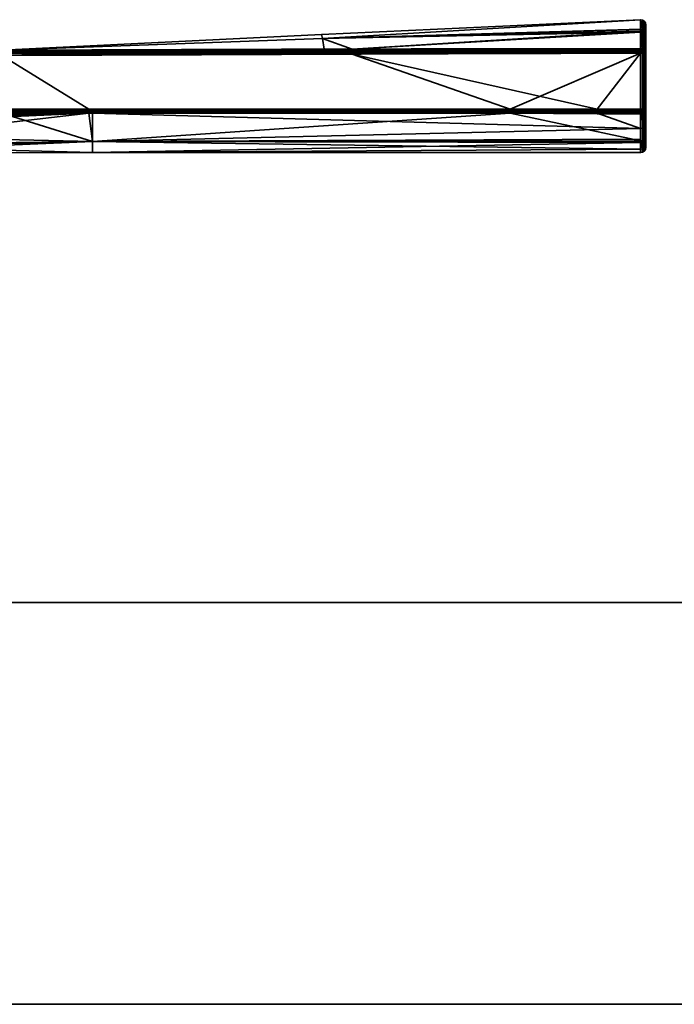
# Model space of a CAD drawing. Header units: millimetres. Extents: x -309 to 8059, y -96 to 57.
# Tile 96 of 99: x 7050 to 7114, y -39 to 57. Entities that reach past the tile are written whole.
import ezdxf

# ---------------------------------------------------------------- set-up
doc = ezdxf.new("R2010")
doc.units = ezdxf.units.MM
doc.layers.add('151', color=7, linetype='Continuous', true_color=0xffffff)

# ---------------------------------------------------------------- blocks, each defined once
blk = doc.blocks.new('UG_SURFACE_008')
at = {"layer": '151', "color": 251, "linetype": 'Continuous', "lineweight": 35}
for points in [[(7110.988, 56.988, 1104), (7079.783, 55.53, 1104), (7079.853, 55.149, 1109.565)], [(7079.853, 55.149, 1098.435), (7079.783, 55.53, 1104), (7110.988, 56.988, 1104)], [(7110.988, 56.988, 1104), (7110.988, 56.988, 1104), (7079.783, 55.53, 1104)], [(7079.853, 55.149, 1109.565), (7110.992, 56.021, 1109.683), (7110.988, 56.988, 1104)], [(7110.988, 56.988, 1104), (7110.992, 56.06, 1098.31), (7079.853, 55.149, 1098.435)], [(7110.992, 56.06, 1098.31), (7110.988, 56.988, 1104), (7111.183, 56.954, 1104)], [(7111.183, 56.954, 1104), (7110.988, 56.988, 1104), (7110.992, 56.021, 1109.683)], [(7110.988, 56.988, 1104), (7110.988, 56.988, 1104), (7111.183, 56.954, 1104)], [(7111.183, 56.954, 1104), (7111.187, 55.827, 1097.102), (7110.992, 56.06, 1098.31)], [(7110.992, 56.021, 1109.683), (7111.187, 55.729, 1111.183), (7111.183, 56.954, 1104)], [(7111.351, 55.725, 1097.136), (7111.187, 55.827, 1097.102), (7111.183, 56.954, 1104)], [(7111.35, 56.846, 1104), (7111.183, 56.954, 1104), (7111.187, 55.729, 1111.183)], [(7111.183, 56.954, 1104), (7111.35, 56.846, 1104), (7111.351, 55.725, 1097.136)], [(7111.187, 55.729, 1111.183), (7111.351, 55.628, 1111.147), (7111.35, 56.846, 1104)], [(7111.461, 55.57, 1097.188), (7111.351, 55.725, 1097.136), (7111.35, 56.846, 1104)], [(7111.461, 56.682, 1104), (7111.35, 56.846, 1104), (7111.351, 55.628, 1111.147)], [(7111.35, 56.846, 1104), (7111.461, 56.682, 1104), (7111.461, 55.57, 1097.188)], [(7079.853, 55.149, 1098.435), (7110.992, 56.06, 1098.31), (7110.993, 55.861, 1097.09)], [(7110.993, 55.763, 1111.195), (7110.992, 56.021, 1109.683), (7079.853, 55.149, 1109.565)], [(7082.755, 54.111, 1093.353), (7079.853, 55.149, 1098.435), (7110.993, 55.861, 1097.09)], [(7110.993, 55.861, 1097.09), (7111, 54.146, 1093.253), (7082.755, 54.111, 1093.353)], [(7111.187, 55.827, 1097.102), (7110.993, 55.861, 1097.09), (7110.992, 56.06, 1098.31)], [(7110.992, 56.021, 1109.683), (7110.993, 55.763, 1111.195), (7111.187, 55.729, 1111.183)], [(7110.993, 55.861, 1097.09), (7111.187, 55.827, 1097.102), (7111.168, 54.117, 1093.269)], [(7111.168, 54.117, 1093.269), (7111, 54.146, 1093.253), (7110.993, 55.861, 1097.09)], [(7111.351, 55.628, 1111.147), (7111.461, 55.474, 1111.093), (7111.461, 56.682, 1104)], [(7111.461, 56.682, 1104), (7111.5, 56.488, 1104), (7111.5, 55.387, 1097.249)], [(7111.461, 56.682, 1104), (7111.461, 55.474, 1111.093), (7111.5, 55.292, 1111.029)], [(7111.5, 55.292, 1111.029), (7111.5, 56.488, 1104), (7111.461, 56.682, 1104)], [(7111.5, 55.387, 1097.249), (7111.461, 55.57, 1097.188), (7111.461, 56.682, 1104)], [(7111.5, 56.488, 1104), (7111.5, 44.5, 1104), (7111.5, 45.437, 1098.497)], [(7111.5, 56.488, 1104), (7111.5, 44.807, 1107.178), (7111.5, 44.5, 1104)], [(7111.5, 56.488, 1104), (7111.5, 46.779, 1112.401), (7111.5, 44.807, 1107.178)], [(7111.5, 46.779, 1112.401), (7111.5, 56.488, 1104), (7111.5, 55.292, 1111.029)], [(7111.5, 45.437, 1098.497), (7111.5, 48.143, 1093.615), (7111.5, 55.387, 1097.249), (7111.5, 56.488, 1104)], [(7048.479, 53.999, 1109.419), (7079.853, 55.149, 1109.565), (7079.783, 55.53, 1104)], [(7048.479, 53.999, 1098.581), (7048.479, 53.999, 1104), (7079.783, 55.53, 1104)], [(7079.783, 55.53, 1104), (7079.853, 55.149, 1098.435), (7048.479, 53.999, 1098.581)], [(7079.783, 55.53, 1104), (7048.479, 53.999, 1104), (7048.479, 53.999, 1109.419)], [(7048.499, 54, 1114.5), (7079.853, 55.149, 1109.565), (7048.479, 53.999, 1109.419)], [(7048.499, 54, 1093.5), (7048.479, 53.999, 1098.581), (7079.853, 55.149, 1098.435)], [(7048.499, 54, 1114.5), (7080.043, 54.102, 1114.636), (7079.853, 55.149, 1109.565)], [(7079.853, 55.149, 1098.435), (7080.043, 54.102, 1093.364), (7048.499, 54, 1093.5)], [(7110.993, 55.763, 1111.195), (7079.853, 55.149, 1109.565), (7082.755, 54.111, 1114.647)], [(7079.853, 55.149, 1109.565), (7080.043, 54.102, 1114.636), (7082.755, 54.111, 1114.647)], [(7082.755, 54.111, 1093.353), (7080.043, 54.102, 1093.364), (7079.853, 55.149, 1098.435)], [(7082.755, 54.111, 1114.647), (7111, 54.146, 1114.747), (7110.993, 55.763, 1111.195)], [(7110.993, 55.763, 1111.195), (7111, 54.146, 1114.747), (7111.168, 54.117, 1114.731)], [(7111.168, 54.117, 1114.731), (7111.187, 55.729, 1111.183), (7110.993, 55.763, 1111.195)], [(7111.187, 55.827, 1097.102), (7111.191, 54.113, 1093.271), (7111.168, 54.117, 1093.269)], [(7111.168, 54.117, 1114.731), (7111.191, 54.113, 1114.728), (7111.187, 55.729, 1111.183)], [(7111.325, 54.035, 1093.316), (7111.187, 55.827, 1097.102), (7111.351, 55.725, 1097.136)], [(7111.325, 54.035, 1093.316), (7111.314, 54.042, 1093.312), (7111.187, 55.827, 1097.102)], [(7111.314, 54.042, 1093.312), (7111.191, 54.113, 1093.271), (7111.187, 55.827, 1097.102)], [(7111.187, 55.729, 1111.183), (7111.314, 54.042, 1114.688), (7111.325, 54.035, 1114.684)], [(7111.325, 54.035, 1114.684), (7111.351, 55.628, 1111.147), (7111.187, 55.729, 1111.183)], [(7111.187, 55.729, 1111.183), (7111.191, 54.113, 1114.728), (7111.314, 54.042, 1114.688)], [(7111.351, 55.725, 1097.136), (7111.353, 54.019, 1093.325), (7111.325, 54.035, 1093.316)], [(7111.325, 54.035, 1114.684), (7111.353, 54.019, 1114.675), (7111.351, 55.628, 1111.147)], [(7111.448, 53.896, 1093.395), (7111.351, 55.725, 1097.136), (7111.461, 55.57, 1097.188)], [(7111.448, 53.896, 1093.395), (7111.353, 54.019, 1093.325), (7111.351, 55.725, 1097.136)], [(7111.351, 55.628, 1111.147), (7111.353, 54.019, 1114.675), (7111.448, 53.896, 1114.605)], [(7111.461, 55.474, 1111.093), (7111.351, 55.628, 1111.147), (7111.448, 53.896, 1114.605)], [(7111.461, 55.57, 1097.188), (7111.462, 53.878, 1093.405), (7111.448, 53.896, 1093.395)], [(7111.448, 53.896, 1114.605), (7111.462, 53.878, 1114.595), (7111.461, 55.474, 1111.093)], [(7111.461, 55.57, 1097.188), (7111.5, 55.387, 1097.249), (7111.5, 53.711, 1093.5)], [(7111.5, 53.711, 1093.5), (7111.462, 53.878, 1093.405), (7111.461, 55.57, 1097.188)], [(7111.461, 55.474, 1111.093), (7111.462, 53.878, 1114.595), (7111.5, 53.711, 1114.5)], [(7111.5, 53.711, 1114.5), (7111.5, 55.292, 1111.029), (7111.461, 55.474, 1111.093)], [(7111.5, 48.143, 1093.615), (7111.5, 48.235, 1093.5), (7111.5, 53.711, 1093.5), (7111.5, 55.387, 1097.249)], [(7111.5, 55.292, 1111.029), (7111.5, 53.711, 1114.5), (7111.5, 48.235, 1114.5), (7111.5, 46.779, 1112.401)], [(7048.499, 53.976, 1114.655), (7082.755, 54.058, 1114.763), (7080.043, 54.102, 1114.636)], [(7080.043, 54.102, 1114.636), (7048.499, 54, 1114.5), (7048.499, 53.976, 1114.655)], [(7048.499, 53.976, 1093.346), (7048.499, 54, 1093.5), (7080.043, 54.102, 1093.364)], [(7080.043, 54.102, 1093.364), (7082.755, 54.058, 1093.237), (7048.499, 53.976, 1093.346)], [(7082.755, 53.978, 1114.861), (7082.755, 54.058, 1114.763), (7048.499, 53.976, 1114.655)], [(7082.755, 54.058, 1093.237), (7082.755, 53.978, 1093.139), (7048.499, 53.904, 1093.206)], [(7048.499, 53.904, 1093.206), (7048.499, 53.976, 1093.346), (7082.755, 54.058, 1093.237)], [(7082.756, 53.876, 1114.937), (7082.755, 53.978, 1114.861), (7048.499, 53.904, 1114.794)], [(7048.499, 53.976, 1114.655), (7048.499, 53.904, 1114.794), (7082.755, 53.978, 1114.861)], [(7048.5, 53.794, 1093.096), (7048.499, 53.904, 1093.206), (7082.755, 53.978, 1093.139)], [(7082.755, 53.978, 1093.139), (7082.756, 53.876, 1093.063), (7048.5, 53.794, 1093.096)], [(7082.755, 54.058, 1114.763), (7082.755, 54.111, 1114.647), (7080.043, 54.102, 1114.636)], [(7080.043, 54.102, 1093.364), (7082.755, 54.111, 1093.353), (7082.755, 54.058, 1093.237)], [(7111, 54.146, 1114.747), (7082.755, 54.111, 1114.647), (7082.755, 54.058, 1114.763)], [(7082.755, 54.058, 1114.763), (7111, 54.085, 1114.833), (7111, 54.146, 1114.747)], [(7111, 54.146, 1093.253), (7111, 54.085, 1093.167), (7082.755, 54.058, 1093.237)], [(7082.755, 54.058, 1093.237), (7082.755, 54.111, 1093.353), (7111, 54.146, 1093.253)], [(7111, 54.065, 1114.85), (7111, 54.085, 1114.833), (7082.755, 54.058, 1114.763)], [(7082.755, 53.978, 1093.139), (7082.755, 54.058, 1093.237), (7111, 54.085, 1093.167)], [(7111, 54.085, 1093.167), (7111, 54.065, 1093.15), (7082.755, 53.978, 1093.139)], [(7111, 54.065, 1114.85), (7082.755, 54.058, 1114.763), (7082.755, 53.978, 1114.861)], [(7082.755, 53.978, 1114.861), (7111, 54.007, 1114.903), (7111, 54.065, 1114.85)], [(7111, 54.065, 1093.15), (7111, 54.007, 1093.097), (7082.755, 53.978, 1093.139)], [(7111, 54.007, 1114.903), (7082.755, 53.978, 1114.861), (7082.756, 53.876, 1114.937)], [(7082.756, 53.876, 1093.063), (7082.755, 53.978, 1093.139), (7111, 54.007, 1093.097)], [(7082.756, 53.876, 1114.937), (7111, 53.916, 1114.956), (7111, 54.007, 1114.903)], [(7111, 54.007, 1093.097), (7111, 53.916, 1093.044), (7082.756, 53.876, 1093.063)], [(7111.168, 54.117, 1114.731), (7111, 54.146, 1114.747), (7111, 54.085, 1114.833)], [(7111, 54.085, 1093.167), (7111, 54.146, 1093.253), (7111.168, 54.117, 1093.269)], [(7111, 54.085, 1114.833), (7111.135, 54.04, 1114.852), (7111.168, 54.117, 1114.731)], [(7111.168, 54.117, 1093.269), (7111.135, 54.04, 1093.148), (7111, 54.085, 1093.167)], [(7111, 54.085, 1114.833), (7111, 54.065, 1114.85), (7111.135, 54.04, 1114.852)], [(7111.135, 54.04, 1093.148), (7111, 54.065, 1093.15), (7111, 54.085, 1093.167)], [(7111.135, 54.04, 1114.852), (7111, 54.065, 1114.85), (7111, 54.007, 1114.903)], [(7111, 54.007, 1093.097), (7111, 54.065, 1093.15), (7111.135, 54.04, 1093.148)], [(7111.073, 53.889, 1114.962), (7111.135, 54.04, 1114.852), (7111, 54.007, 1114.903)], [(7111, 54.007, 1093.097), (7111.135, 54.04, 1093.148), (7111.073, 53.889, 1093.039)], [(7111, 54.007, 1114.903), (7111, 53.916, 1114.956), (7111.073, 53.889, 1114.962)], [(7111.073, 53.889, 1093.039), (7111, 53.916, 1093.044), (7111, 54.007, 1093.097)], [(7111.073, 53.889, 1114.962), (7111.136, 53.848, 1114.962), (7111.251, 53.963, 1114.852), (7111.135, 54.04, 1114.852)], [(7111.135, 54.04, 1093.148), (7111.251, 53.963, 1093.148), (7111.136, 53.848, 1093.039), (7111.073, 53.889, 1093.039)], [(7111.191, 54.113, 1114.728), (7111.168, 54.117, 1114.731), (7111.135, 54.04, 1114.852)], [(7111.135, 54.04, 1093.148), (7111.168, 54.117, 1093.269), (7111.191, 54.113, 1093.271)], [(7111.191, 54.113, 1114.728), (7111.135, 54.04, 1114.852), (7111.251, 53.963, 1114.852)], [(7111.251, 53.963, 1093.148), (7111.135, 54.04, 1093.148), (7111.191, 54.113, 1093.271)], [(7111.136, 53.848, 1114.962), (7111.178, 53.785, 1114.962), (7111.328, 53.847, 1114.852), (7111.251, 53.963, 1114.852)], [(7111.251, 53.963, 1093.148), (7111.328, 53.847, 1093.148), (7111.178, 53.785, 1093.039), (7111.136, 53.848, 1093.039)], [(7111.251, 53.963, 1114.852), (7111.314, 54.042, 1114.688), (7111.191, 54.113, 1114.728)], [(7111.191, 54.113, 1093.271), (7111.314, 54.042, 1093.312), (7111.251, 53.963, 1093.148)], [(7111.251, 53.963, 1114.852), (7111.323, 54.032, 1114.689), (7111.314, 54.042, 1114.688)], [(7111.314, 54.042, 1093.312), (7111.323, 54.032, 1093.311), (7111.251, 53.963, 1093.148)], [(7111.323, 54.032, 1114.689), (7111.251, 53.963, 1114.852), (7111.328, 53.847, 1114.852)], [(7111.251, 53.963, 1093.148), (7111.323, 54.032, 1093.311), (7111.428, 53.889, 1093.312)], [(7111.428, 53.889, 1093.312), (7111.328, 53.847, 1093.148), (7111.251, 53.963, 1093.148)], [(7111.314, 54.042, 1114.688), (7111.323, 54.032, 1114.689), (7111.325, 54.035, 1114.684)], [(7111.325, 54.035, 1093.316), (7111.323, 54.032, 1093.311), (7111.314, 54.042, 1093.312)], [(7111.353, 54.019, 1114.675), (7111.325, 54.035, 1114.684), (7111.323, 54.032, 1114.689)], [(7111.323, 54.032, 1093.311), (7111.325, 54.035, 1093.316), (7111.353, 54.019, 1093.325)], [(7111.328, 53.847, 1114.852), (7111.428, 53.889, 1114.688), (7111.323, 54.032, 1114.689)], [(7111.323, 54.032, 1114.689), (7111.428, 53.889, 1114.688), (7111.353, 54.019, 1114.675)], [(7111.353, 54.019, 1093.325), (7111.428, 53.889, 1093.312), (7111.323, 54.032, 1093.311)], [(7111.428, 53.889, 1114.688), (7111.448, 53.896, 1114.605), (7111.353, 54.019, 1114.675)], [(7111.353, 54.019, 1093.325), (7111.448, 53.896, 1093.395), (7111.428, 53.889, 1093.312)], [(7023.82, 46.841, 1115), (7056.99, 48.233, 1115), (7048.5, 53.5, 1115), (6996.243, 53.197, 1115)], [(7098.237, 48.236, 1093), (7048.475, 48.234, 1093), (7048.5, 53.5, 1093), (7082.757, 53.633, 1093)], [(7048.499, 53.904, 1114.794), (7048.5, 53.794, 1114.905), (7082.756, 53.876, 1114.937)], [(7082.756, 53.759, 1114.984), (7082.756, 53.876, 1114.937), (7048.5, 53.794, 1114.905)], [(7082.756, 53.876, 1093.063), (7082.756, 53.759, 1093.016), (7048.5, 53.654, 1093.024)], [(7048.5, 53.654, 1093.024), (7048.5, 53.794, 1093.096), (7082.756, 53.876, 1093.063)], [(7048.5, 53.794, 1114.905), (7048.5, 53.654, 1114.976), (7082.756, 53.759, 1114.984)], [(7048.5, 53.5, 1115), (7082.757, 53.633, 1115), (7082.756, 53.759, 1114.984)], [(7082.756, 53.759, 1114.984), (7048.5, 53.654, 1114.976), (7048.5, 53.5, 1115)], [(7048.5, 53.5, 1093), (7048.5, 53.654, 1093.024), (7082.756, 53.759, 1093.016)], [(7082.756, 53.759, 1093.016), (7082.757, 53.633, 1093), (7048.5, 53.5, 1093)], [(7082.757, 53.633, 1115), (7048.5, 53.5, 1115), (7056.99, 48.233, 1115), (7106.747, 48.236, 1115)], [(7111, 53.903, 1114.96), (7111, 53.916, 1114.956), (7082.756, 53.876, 1114.937)], [(7082.756, 53.876, 1093.063), (7111, 53.916, 1093.044), (7111, 53.903, 1093.04)], [(7111, 53.903, 1114.96), (7082.756, 53.876, 1114.937), (7082.756, 53.759, 1114.984)], [(7082.756, 53.759, 1114.984), (7111, 53.816, 1114.989), (7111, 53.903, 1114.96)], [(7111, 53.903, 1093.04), (7082.756, 53.759, 1093.016), (7082.756, 53.876, 1093.063)], [(7111, 53.903, 1093.04), (7111, 53.816, 1093.011), (7082.756, 53.759, 1093.016)], [(7111, 53.711, 1115), (7111, 53.816, 1114.989), (7082.756, 53.759, 1114.984)], [(7082.756, 53.759, 1093.016), (7111, 53.816, 1093.011), (7111, 53.711, 1093)], [(7082.756, 53.759, 1114.984), (7082.757, 53.633, 1115), (7111, 53.711, 1115)], [(7111, 53.711, 1093), (7082.757, 53.633, 1093), (7082.756, 53.759, 1093.016)], [(7106.747, 48.236, 1115), (7111, 53.711, 1115), (7082.757, 53.633, 1115)], [(7082.757, 53.633, 1093), (7111, 53.711, 1093), (7098.237, 48.236, 1093)], [(7111, 53.711, 1093), (7111, 48.235, 1093), (7098.237, 48.236, 1093)], [(7106.747, 48.236, 1115), (7111, 48.235, 1115), (7111, 53.711, 1115)], [(7111, 53.916, 1114.956), (7111, 53.903, 1114.96), (7111.073, 53.889, 1114.962)], [(7111.073, 53.889, 1093.039), (7111, 53.903, 1093.04), (7111, 53.916, 1093.044)], [(7111.073, 53.889, 1114.962), (7111, 53.903, 1114.96), (7111, 53.816, 1114.989)], [(7111, 53.816, 1093.011), (7111, 53.903, 1093.04), (7111.073, 53.889, 1093.039)], [(7111, 53.816, 1114.989), (7111, 53.711, 1115), (7111.073, 53.889, 1114.962)], [(7111, 53.711, 1115), (7111.136, 53.848, 1114.962), (7111.073, 53.889, 1114.962)], [(7111.073, 53.889, 1093.039), (7111, 53.711, 1093), (7111, 53.816, 1093.011)], [(7111.073, 53.889, 1093.039), (7111.136, 53.848, 1093.039), (7111, 53.711, 1093)], [(7111, 53.711, 1115), (7111.178, 53.785, 1114.962), (7111.136, 53.848, 1114.962)], [(7111.136, 53.848, 1093.039), (7111.178, 53.785, 1093.039), (7111, 53.711, 1093)], [(7111.178, 53.785, 1114.962), (7111, 53.711, 1115), (7111.191, 53.711, 1114.962)], [(7111.191, 53.711, 1093.038), (7111, 53.711, 1093), (7111.178, 53.785, 1093.039)], [(7111, 53.711, 1115), (7111, 48.235, 1115), (7111.191, 48.235, 1114.962), (7111.191, 53.711, 1114.962)], [(7111, 48.235, 1093), (7111, 53.711, 1093), (7111.191, 53.711, 1093.038), (7111.191, 48.235, 1093.038)], [(7111.328, 53.847, 1114.852), (7111.178, 53.785, 1114.962), (7111.192, 53.711, 1114.962), (7111.353, 53.711, 1114.853)], [(7111.353, 53.711, 1093.147), (7111.192, 53.711, 1093.039), (7111.178, 53.785, 1093.039), (7111.328, 53.847, 1093.148)], [(7111.191, 53.711, 1114.962), (7111.192, 53.711, 1114.962), (7111.178, 53.785, 1114.962)], [(7111.178, 53.785, 1093.039), (7111.192, 53.711, 1093.039), (7111.191, 53.711, 1093.038)], [(7111.192, 53.711, 1114.962), (7111.191, 53.711, 1114.962), (7111.191, 48.235, 1114.962), (7111.192, 48.235, 1114.962)], [(7111.192, 48.235, 1093.039), (7111.191, 48.235, 1093.038), (7111.191, 53.711, 1093.038), (7111.192, 53.711, 1093.039)], [(7111.192, 48.235, 1114.962), (7111.353, 48.235, 1114.853), (7111.353, 53.711, 1114.853), (7111.192, 53.711, 1114.962)], [(7111.192, 53.711, 1093.039), (7111.353, 53.711, 1093.147), (7111.353, 48.235, 1093.147), (7111.192, 48.235, 1093.039)], [(7111.428, 53.889, 1114.688), (7111.328, 53.847, 1114.852), (7111.355, 53.711, 1114.852), (7111.461, 53.711, 1114.691)], [(7111.461, 53.711, 1093.309), (7111.355, 53.711, 1093.148), (7111.328, 53.847, 1093.148), (7111.428, 53.889, 1093.312)], [(7111.353, 53.711, 1114.853), (7111.355, 53.711, 1114.852), (7111.328, 53.847, 1114.852)], [(7111.328, 53.847, 1093.148), (7111.355, 53.711, 1093.148), (7111.353, 53.711, 1093.147)], [(7111.355, 53.711, 1114.852), (7111.353, 53.711, 1114.853), (7111.353, 48.235, 1114.853), (7111.355, 48.235, 1114.852)], [(7111.355, 48.235, 1093.148), (7111.353, 48.235, 1093.147), (7111.353, 53.711, 1093.147), (7111.355, 53.711, 1093.148)], [(7111.355, 48.235, 1114.852), (7111.461, 48.235, 1114.691), (7111.461, 53.711, 1114.691), (7111.355, 53.711, 1114.852)], [(7111.355, 53.711, 1093.148), (7111.461, 53.711, 1093.309), (7111.461, 48.235, 1093.309), (7111.355, 48.235, 1093.148)], [(7111.448, 53.896, 1114.605), (7111.428, 53.889, 1114.688), (7111.463, 53.711, 1114.688)], [(7111.463, 53.711, 1093.312), (7111.428, 53.889, 1093.312), (7111.448, 53.896, 1093.395)], [(7111.461, 53.711, 1114.691), (7111.463, 53.711, 1114.688), (7111.428, 53.889, 1114.688)], [(7111.428, 53.889, 1093.312), (7111.463, 53.711, 1093.312), (7111.461, 53.711, 1093.309)], [(7111.463, 53.711, 1114.688), (7111.462, 53.878, 1114.595), (7111.448, 53.896, 1114.605)], [(7111.448, 53.896, 1093.395), (7111.462, 53.878, 1093.405), (7111.463, 53.711, 1093.312)], [(7111.463, 53.711, 1114.688), (7111.461, 53.711, 1114.691), (7111.461, 48.235, 1114.691), (7111.463, 48.235, 1114.688)], [(7111.463, 48.235, 1093.312), (7111.461, 48.235, 1093.309), (7111.461, 53.711, 1093.309), (7111.463, 53.711, 1093.312)], [(7111.463, 53.711, 1114.688), (7111.5, 53.711, 1114.5), (7111.462, 53.878, 1114.595)], [(7111.462, 53.878, 1093.405), (7111.5, 53.711, 1093.5), (7111.463, 53.711, 1093.312)], [(7111.463, 48.235, 1114.688), (7111.5, 48.235, 1114.5), (7111.5, 53.711, 1114.5), (7111.463, 53.711, 1114.688)], [(7111.463, 53.711, 1093.312), (7111.5, 53.711, 1093.5), (7111.5, 48.235, 1093.5), (7111.463, 48.235, 1093.312)], [(7056.99, 48.123, 1114.988), (7056.99, 48.233, 1115), (7023.82, 46.841, 1115)], [(7098.237, 48.236, 1093), (7098.237, 48.126, 1093.012), (7048.477, 48.124, 1093.012), (7048.475, 48.234, 1093)], [(7106.747, 48.126, 1114.988), (7106.747, 48.236, 1115), (7056.99, 48.233, 1115), (7056.99, 48.123, 1114.988)], [(7111, 48.235, 1093), (7111, 48.125, 1093.012), (7098.237, 48.126, 1093.012), (7098.237, 48.236, 1093)], [(7111, 48.125, 1114.988), (7111, 48.235, 1115), (7106.747, 48.236, 1115), (7106.747, 48.126, 1114.988)], [(7111.073, 48.058, 1114.962), (7111, 48.235, 1115), (7111, 48.125, 1114.988)], [(7111.191, 48.235, 1114.962), (7111, 48.235, 1115), (7111.178, 48.162, 1114.962)], [(7111, 48.235, 1115), (7111.136, 48.099, 1114.962), (7111.178, 48.162, 1114.962)], [(7111, 48.235, 1115), (7111.073, 48.058, 1114.962), (7111.136, 48.099, 1114.962)], [(7111.178, 48.162, 1093.039), (7111, 48.235, 1093), (7111.191, 48.235, 1093.038)], [(7111.178, 48.162, 1093.039), (7111.136, 48.099, 1093.039), (7111, 48.235, 1093)], [(7111.136, 48.099, 1093.039), (7111.073, 48.058, 1093.039), (7111, 48.235, 1093)], [(7111, 48.125, 1093.012), (7111, 48.235, 1093), (7111.073, 48.058, 1093.039)], [(7111.178, 48.162, 1114.962), (7111.136, 48.099, 1114.962), (7111.251, 47.984, 1114.852), (7111.328, 48.1, 1114.852)], [(7111.328, 48.1, 1093.148), (7111.251, 47.984, 1093.148), (7111.136, 48.099, 1093.039), (7111.178, 48.162, 1093.039)], [(7111.178, 48.162, 1114.962), (7111.192, 48.235, 1114.962), (7111.191, 48.235, 1114.962)], [(7111.353, 48.235, 1114.853), (7111.192, 48.235, 1114.962), (7111.178, 48.162, 1114.962), (7111.328, 48.1, 1114.852)], [(7111.328, 48.1, 1093.148), (7111.178, 48.162, 1093.039), (7111.192, 48.235, 1093.039), (7111.353, 48.235, 1093.147)], [(7111.191, 48.235, 1093.038), (7111.192, 48.235, 1093.039), (7111.178, 48.162, 1093.039)], [(7111.328, 48.1, 1114.852), (7111.355, 48.235, 1114.852), (7111.353, 48.235, 1114.853)], [(7111.461, 48.235, 1114.691), (7111.355, 48.235, 1114.852), (7111.328, 48.1, 1114.852), (7111.428, 48.058, 1114.688)], [(7111.428, 48.058, 1093.312), (7111.328, 48.1, 1093.148), (7111.355, 48.235, 1093.148), (7111.461, 48.235, 1093.309)], [(7111.353, 48.235, 1093.147), (7111.355, 48.235, 1093.148), (7111.328, 48.1, 1093.148)], [(7111.428, 48.058, 1114.688), (7111.463, 48.235, 1114.688), (7111.461, 48.235, 1114.691)], [(7111.463, 48.235, 1114.688), (7111.428, 48.058, 1114.688), (7111.436, 48.057, 1114.645)], [(7111.436, 48.057, 1093.355), (7111.428, 48.058, 1093.312), (7111.463, 48.235, 1093.312)], [(7111.461, 48.235, 1093.309), (7111.463, 48.235, 1093.312), (7111.428, 48.058, 1093.312)], [(7111.436, 48.057, 1114.645), (7111.462, 48.087, 1114.621), (7111.463, 48.235, 1114.688)], [(7111.463, 48.235, 1093.312), (7111.462, 48.087, 1093.379), (7111.436, 48.057, 1093.355)], [(7111.5, 48.143, 1093.615), (7111.462, 47.994, 1093.495), (7111.462, 48.087, 1093.379), (7111.5, 48.235, 1093.5)], [(7111.5, 48.235, 1114.5), (7111.462, 48.087, 1114.621), (7111.462, 46.613, 1112.497), (7111.5, 46.779, 1112.401)], [(7111.462, 48.087, 1114.621), (7111.5, 48.235, 1114.5), (7111.463, 48.235, 1114.688)], [(7111.463, 48.235, 1093.312), (7111.5, 48.235, 1093.5), (7111.462, 48.087, 1093.379)], [(7023.82, 46.841, 1115), (7023.829, 46.705, 1114.981), (7056.99, 48.123, 1114.988)], [(7056.99, 48.019, 1114.952), (7056.99, 48.123, 1114.988), (7023.829, 46.705, 1114.981)], [(7023.829, 46.705, 1114.981), (7023.839, 46.578, 1114.925), (7056.99, 48.019, 1114.952)], [(7056.99, 47.924, 1114.893), (7056.99, 48.019, 1114.952), (7023.839, 46.578, 1114.925)], [(7023.839, 46.578, 1114.925), (7023.846, 46.472, 1114.837), (7056.99, 47.924, 1114.893)], [(7056.99, 47.845, 1114.816), (7056.99, 47.924, 1114.893), (7023.846, 46.472, 1114.837)], [(7023.846, 46.472, 1114.837), (7023.852, 46.395, 1114.722), (7056.99, 47.845, 1114.816)], [(7056.99, 47.845, 1114.816), (7023.852, 46.395, 1114.722), (7030.004, 44.724, 1109.829)], [(7030.004, 44.724, 1109.829), (7057.362, 45.073, 1109.968), (7056.99, 47.845, 1114.816)], [(7048.482, 47.846, 1093.184), (7057.362, 45.079, 1098.017), (7030.12, 45.696, 1095.484)], [(7098.237, 48.126, 1093.012), (7098.237, 48.021, 1093.048), (7048.479, 48.02, 1093.048), (7048.477, 48.124, 1093.012)], [(7048.481, 47.925, 1093.107), (7048.479, 48.02, 1093.048), (7098.237, 48.021, 1093.048)], [(7098.237, 48.021, 1093.048), (7098.237, 47.927, 1093.107), (7048.481, 47.925, 1093.107)], [(7057.363, 47.847, 1093.184), (7048.481, 47.925, 1093.107), (7098.237, 47.927, 1093.107)], [(7057.363, 47.847, 1093.184), (7048.482, 47.846, 1093.184), (7048.481, 47.925, 1093.107)], [(7048.482, 47.846, 1093.184), (7057.363, 47.847, 1093.184), (7057.362, 45.079, 1098.017)], [(7106.747, 48.021, 1114.952), (7106.747, 48.126, 1114.988), (7056.99, 48.123, 1114.988), (7056.99, 48.019, 1114.952)], [(7106.747, 47.927, 1114.893), (7106.747, 48.021, 1114.952), (7056.99, 48.019, 1114.952)], [(7056.99, 48.019, 1114.952), (7056.99, 47.924, 1114.893), (7106.747, 47.927, 1114.893)], [(7106.747, 47.927, 1114.893), (7056.99, 47.924, 1114.893), (7057.363, 47.845, 1114.816)], [(7056.99, 47.924, 1114.893), (7056.99, 47.845, 1114.816), (7057.363, 47.845, 1114.816)], [(7057.362, 45.073, 1109.968), (7057.363, 47.845, 1114.816), (7056.99, 47.845, 1114.816)], [(7057.362, 45.079, 1098.017), (7057.363, 47.847, 1093.184), (7098.237, 47.848, 1093.184)], [(7098.237, 47.848, 1093.184), (7111, 45.126, 1098.042), (7057.362, 45.079, 1098.017)], [(7111, 46.347, 1112.653), (7057.363, 47.845, 1114.816), (7057.362, 45.073, 1109.968)], [(7057.363, 47.845, 1114.816), (7106.747, 47.848, 1114.816), (7106.747, 47.927, 1114.893)], [(7098.237, 47.927, 1093.107), (7098.237, 47.848, 1093.184), (7057.363, 47.847, 1093.184)], [(7106.747, 47.848, 1114.816), (7057.363, 47.845, 1114.816), (7111, 46.347, 1112.653)], [(7098.237, 48.021, 1093.048), (7098.237, 48.126, 1093.012), (7111, 48.125, 1093.012), (7111, 48.044, 1093.04)], [(7111, 48.044, 1093.04), (7111, 48.021, 1093.048), (7098.237, 48.021, 1093.048)], [(7111, 48.021, 1093.048), (7111, 47.927, 1093.107), (7098.237, 47.927, 1093.107), (7098.237, 48.021, 1093.048)], [(7098.237, 47.848, 1093.184), (7098.237, 47.927, 1093.107), (7111, 47.927, 1093.107), (7111, 47.882, 1093.15)], [(7111, 47.882, 1093.15), (7111, 47.848, 1093.184), (7098.237, 47.848, 1093.184)], [(7098.237, 47.848, 1093.184), (7111, 47.848, 1093.184), (7111, 47.753, 1093.302)], [(7098.237, 47.848, 1093.184), (7111, 47.753, 1093.302), (7111, 45.126, 1098.042)], [(7111, 48.044, 1114.959), (7111, 48.125, 1114.988), (7106.747, 48.126, 1114.988), (7106.747, 48.021, 1114.952)], [(7106.747, 48.021, 1114.952), (7111, 48.021, 1114.952), (7111, 48.044, 1114.959)], [(7111, 47.927, 1114.893), (7111, 48.021, 1114.952), (7106.747, 48.021, 1114.952), (7106.747, 47.927, 1114.893)], [(7111, 47.882, 1114.85), (7111, 47.927, 1114.893), (7106.747, 47.927, 1114.893), (7106.747, 47.848, 1114.816)], [(7106.747, 47.848, 1114.816), (7111, 47.848, 1114.816), (7111, 47.882, 1114.85)], [(7111, 46.347, 1112.653), (7111, 47.848, 1114.816), (7106.747, 47.848, 1114.816)], [(7111, 48.125, 1114.988), (7111, 48.044, 1114.959), (7111.073, 48.058, 1114.962)], [(7111.073, 48.058, 1093.039), (7111, 48.044, 1093.04), (7111, 48.125, 1093.012)], [(7111.136, 47.907, 1114.852), (7111.073, 48.058, 1114.962), (7111, 48.021, 1114.952)], [(7111.073, 48.058, 1114.962), (7111, 48.044, 1114.959), (7111, 48.021, 1114.952)], [(7111, 48.021, 1093.048), (7111.073, 48.058, 1093.039), (7111.136, 47.907, 1093.148)], [(7111, 48.021, 1093.048), (7111, 48.044, 1093.04), (7111.073, 48.058, 1093.039)], [(7111, 48.021, 1114.952), (7111, 47.927, 1114.893), (7111.136, 47.907, 1114.852)], [(7111.136, 47.907, 1093.148), (7111, 47.927, 1093.107), (7111, 48.021, 1093.048)], [(7111, 47.927, 1114.893), (7111, 47.882, 1114.85), (7111.136, 47.907, 1114.852)], [(7111.136, 47.907, 1093.148), (7111, 47.882, 1093.15), (7111, 47.927, 1093.107)], [(7111.153, 47.871, 1114.797), (7111.136, 47.907, 1114.852), (7111, 47.882, 1114.85)], [(7111, 47.882, 1093.15), (7111.136, 47.907, 1093.148), (7111.153, 47.871, 1093.203)], [(7111, 47.882, 1114.85), (7111, 47.848, 1114.816), (7111.153, 47.871, 1114.797)], [(7111.153, 47.871, 1093.203), (7111, 47.848, 1093.184), (7111, 47.882, 1093.15)], [(7111.191, 47.782, 1093.326), (7111, 47.753, 1093.302), (7111, 47.848, 1093.184), (7111.153, 47.871, 1093.203)], [(7111.153, 47.871, 1114.797), (7111, 47.848, 1114.816), (7111, 46.347, 1112.653), (7111.191, 46.38, 1112.634)], [(7111, 45.126, 1098.042), (7111, 47.753, 1093.302), (7111.191, 47.782, 1093.326), (7111.191, 45.001, 1098.344)], [(7111.136, 48.099, 1114.962), (7111.073, 48.058, 1114.962), (7111.136, 47.907, 1114.852), (7111.251, 47.984, 1114.852)], [(7111.251, 47.984, 1093.148), (7111.136, 47.907, 1093.148), (7111.073, 48.058, 1093.039), (7111.136, 48.099, 1093.039)], [(7111.191, 47.877, 1114.792), (7111.251, 47.984, 1114.852), (7111.136, 47.907, 1114.852)], [(7111.136, 47.907, 1093.148), (7111.251, 47.984, 1093.148), (7111.191, 47.877, 1093.208)], [(7111.136, 47.907, 1114.852), (7111.153, 47.871, 1114.797), (7111.191, 47.877, 1114.792)], [(7111.191, 47.877, 1093.208), (7111.153, 47.871, 1093.203), (7111.136, 47.907, 1093.148)], [(7111.191, 46.38, 1112.634), (7111.191, 47.877, 1114.792), (7111.153, 47.871, 1114.797)], [(7111.153, 47.871, 1093.203), (7111.191, 47.877, 1093.208), (7111.191, 47.782, 1093.326)], [(7111.191, 47.877, 1114.792), (7111.304, 47.936, 1114.744), (7111.251, 47.984, 1114.852)], [(7111.251, 47.984, 1093.148), (7111.304, 47.936, 1093.256), (7111.191, 47.877, 1093.208)], [(7111.191, 46.38, 1112.634), (7111.353, 46.473, 1112.579), (7111.353, 47.961, 1114.723), (7111.304, 47.936, 1114.744)], [(7111.353, 47.867, 1093.394), (7111.191, 47.782, 1093.326), (7111.191, 47.877, 1093.208), (7111.304, 47.936, 1093.256)], [(7111.304, 47.936, 1114.744), (7111.191, 47.877, 1114.792), (7111.191, 46.38, 1112.634)], [(7111.353, 45.104, 1098.38), (7111.191, 45.001, 1098.344), (7111.191, 47.782, 1093.326), (7111.353, 47.867, 1093.394)], [(7111.328, 48.1, 1114.852), (7111.251, 47.984, 1114.852), (7111.304, 47.936, 1114.744)], [(7111.304, 47.936, 1093.256), (7111.251, 47.984, 1093.148), (7111.328, 48.1, 1093.148)], [(7111.304, 47.936, 1114.744), (7111.353, 47.961, 1114.723), (7111.328, 48.1, 1114.852)], [(7111.328, 48.1, 1093.148), (7111.353, 47.961, 1093.277), (7111.304, 47.936, 1093.256)], [(7111.304, 47.936, 1093.256), (7111.353, 47.961, 1093.277), (7111.353, 47.867, 1093.394)], [(7111.328, 48.1, 1114.852), (7111.353, 47.961, 1114.723), (7111.391, 48.005, 1114.688)], [(7111.391, 48.005, 1114.688), (7111.428, 48.058, 1114.688), (7111.328, 48.1, 1114.852)], [(7111.328, 48.1, 1093.148), (7111.428, 48.058, 1093.312), (7111.391, 48.005, 1093.312)], [(7111.391, 48.005, 1093.312), (7111.353, 47.961, 1093.277), (7111.328, 48.1, 1093.148)], [(7111.353, 46.473, 1112.579), (7111.462, 46.613, 1112.497), (7111.462, 48.087, 1114.621), (7111.436, 48.057, 1114.645)], [(7111.436, 48.057, 1114.645), (7111.391, 48.005, 1114.688), (7111.353, 46.473, 1112.579)], [(7111.462, 47.994, 1093.495), (7111.353, 47.867, 1093.394), (7111.391, 48.005, 1093.312), (7111.436, 48.057, 1093.355)], [(7111.353, 47.867, 1093.394), (7111.353, 47.961, 1093.277), (7111.391, 48.005, 1093.312)], [(7111.391, 48.005, 1114.688), (7111.353, 47.961, 1114.723), (7111.353, 46.473, 1112.579)], [(7111.462, 45.257, 1098.434), (7111.353, 45.104, 1098.38), (7111.353, 47.867, 1093.394), (7111.462, 47.994, 1093.495)], [(7111.436, 48.057, 1114.645), (7111.428, 48.058, 1114.688), (7111.391, 48.005, 1114.688)], [(7111.391, 48.005, 1093.312), (7111.428, 48.058, 1093.312), (7111.436, 48.057, 1093.355)], [(7111.436, 48.057, 1093.355), (7111.462, 48.087, 1093.379), (7111.462, 47.994, 1093.495)], [(7111.5, 45.437, 1098.497), (7111.462, 45.257, 1098.434), (7111.462, 47.994, 1093.495), (7111.5, 48.143, 1093.615)], [(7057.362, 45.073, 1109.968), (7111, 45.301, 1109.883), (7111, 46.347, 1112.653)], [(7111.191, 44.353, 1107.267), (7111.191, 46.38, 1112.634), (7111, 46.347, 1112.653), (7111, 45.301, 1109.883)], [(7111.353, 46.473, 1112.579), (7111.191, 46.38, 1112.634), (7111.191, 44.353, 1107.267), (7111.353, 44.46, 1107.246)], [(7111.462, 46.613, 1112.497), (7111.353, 46.473, 1112.579), (7111.353, 44.46, 1107.246), (7111.462, 44.619, 1107.215)], [(7111.5, 46.779, 1112.401), (7111.462, 46.613, 1112.497), (7111.462, 44.619, 1107.215), (7111.5, 44.807, 1107.178)], [(7057.362, 45.079, 1098.017), (7030.005, 44.728, 1098.156), (7030.12, 45.696, 1095.484)], [(7111, 44.316, 1107.274), (7111, 45.301, 1109.883), (7057.362, 45.073, 1109.968)], [(7111, 45.301, 1109.883), (7111, 44.316, 1107.274), (7111.191, 44.353, 1107.267)], [(7111.462, 44.309, 1104), (7111.353, 44.146, 1104), (7111.353, 45.104, 1098.38), (7111.462, 45.257, 1098.434)], [(7111.5, 44.5, 1104), (7111.462, 44.309, 1104), (7111.462, 45.257, 1098.434), (7111.5, 45.437, 1098.497)], [(7009.215, 43.899, 1103.749), (7057.362, 45.079, 1098.017), (7029.907, 43.911, 1103.992)], [(7030.005, 44.728, 1098.156), (7057.362, 45.079, 1098.017), (7009.215, 43.899, 1103.749)], [(7057.362, 45.079, 1098.017), (7057.361, 44, 1103.992), (7029.907, 43.911, 1103.992)], [(7030.004, 44.724, 1109.829), (7029.907, 43.911, 1103.992), (7057.361, 44, 1103.992)], [(7057.361, 44, 1103.992), (7057.362, 45.073, 1109.968), (7030.004, 44.724, 1109.829)], [(7057.361, 44, 1103.992), (7057.362, 45.079, 1098.017), (7111, 44.965, 1098.332)], [(7111, 44.316, 1107.274), (7057.362, 45.073, 1109.968), (7057.361, 44, 1103.992)], [(7111, 44.965, 1098.332), (7111, 44, 1104), (7057.361, 44, 1103.992)], [(7057.361, 44, 1103.992), (7111, 44, 1104), (7111, 44.316, 1107.274)], [(7057.362, 45.079, 1098.017), (7111, 45.126, 1098.042), (7111, 44.965, 1098.332)], [(7111.191, 45.001, 1098.344), (7111, 44.965, 1098.332), (7111, 45.126, 1098.042)], [(7111.191, 44.038, 1104), (7111, 44, 1104), (7111, 44.965, 1098.332), (7111.191, 45.001, 1098.344)], [(7111.191, 44.353, 1107.267), (7111, 44.316, 1107.274), (7111, 44, 1104), (7111.191, 44.038, 1104)], [(7111.353, 44.146, 1104), (7111.191, 44.038, 1104), (7111.191, 45.001, 1098.344), (7111.353, 45.104, 1098.38)], [(7111.353, 44.46, 1107.246), (7111.191, 44.353, 1107.267), (7111.191, 44.038, 1104), (7111.353, 44.146, 1104)], [(7111.462, 44.619, 1107.215), (7111.353, 44.46, 1107.246), (7111.353, 44.146, 1104), (7111.462, 44.309, 1104)], [(7111.5, 44.807, 1107.178), (7111.462, 44.619, 1107.215), (7111.462, 44.309, 1104), (7111.5, 44.5, 1104)]]:
    blk.add_3dface(points, dxfattribs=at)
blk = doc.blocks.new('UG_SURFACE_020')
at = {"layer": '151', "color": 252, "linetype": 'Continuous', "lineweight": 35}
for points in [[(6941, 0), (6941, 0, 2017), (8059, 0, 2017), (8059, 0)], [(8059, -39.3, 2017), (8059, 0, 2017), (6941, 0, 2017), (6941, -39.3, 2017)], [(6941, -39.3), (6941, 0), (8059, 0), (8059, -39.3)], [(8059, -39.3), (8059, -39.3, 2017), (6941, -39.3, 2017), (6941, -39.3)]]:
    blk.add_3dface(points, dxfattribs=at)

msp = doc.modelspace()

# ---------------------------------------------------------------- linework, layer by layer
at = {"layer": '151', "color": 251, "linetype": 'Continuous', "lineweight": 35}
for p, q in [((7111, 53.711, 1093), (7111, 48.235, 1093)), ((7111, 48.235, 1115), (7111, 53.711, 1115)), ((7111.5, 53.711, 1114.5), (7111.5, 48.235, 1114.5)), ((7111.5, 48.235, 1093.5), (7111.5, 53.711, 1093.5))]:
    msp.add_line(p, q, dxfattribs=at)
at = {"layer": '151', "color": 252, "linetype": 'Continuous', "lineweight": 35}
for p, q in [((8059, 0), (6941, 0)), ((8059, 0, 2017), (6941, 0, 2017))]:
    msp.add_line(p, q, dxfattribs=at)
at = {"layer": '151', "color": 251, "linetype": 'Continuous', "lineweight": 35, "extrusion": (0.999999, 0.001266, 0)}
for centre, start, end in [((44.707, 1093.5, 7111.062), 270, 330.36634), ((44.707, 1114.5, 7111.062), 29.63366, 90)]:
    msp.add_arc(centre, 0.5, start, end, dxfattribs=at)
at = {"layer": '151', "color": 251, "linetype": 'Continuous', "lineweight": 35, "extrusion": (0, 0.494453, -0.869204)}
msp.add_arc((-7111, 597.754, -942.171), 0.5, 89.93694, 180, dxfattribs=at)
at = {"layer": '151', "color": 251, "linetype": 'Continuous', "lineweight": 35, "extrusion": (-3.01566e-14, -0.494453, -0.869204)}
msp.add_arc((7111, 493.998, -977.033), 0.5, 269.93694, 360, dxfattribs=at)
at = {"layer": '151', "color": 251, "linetype": 'Continuous', "lineweight": 35, "extrusion": (0, 1, 0)}
for centre, start, end in [((-7111, 1093.5, 53.711), 180, 270), ((-7111, 1114.5, 53.711), 90, 180), ((-7111, 1114.5, 48.235), 90, 180)]:
    msp.add_arc(centre, 0.5, start, end, dxfattribs=at)
at = {"layer": '151', "color": 251, "linetype": 'Continuous', "lineweight": 35, "extrusion": (1.01556e-14, -0.631583, -0.775308)}
msp.add_arc((7111, 666.502, -894.545), 0.5, 360, 90.00364, dxfattribs=at)
at = {"layer": '151', "color": 251, "linetype": 'Continuous', "lineweight": 35, "extrusion": (1, -8.19992e-05, 0)}
for centre, start, end in [((48.819, 1114.5, 7110.996), 90, 140.83296), ((48.819, 1093.5, 7110.996), 219.16704, 270)]:
    msp.add_arc(centre, 0.5, start, end, dxfattribs=at)
at = {"layer": '151', "color": 251, "linetype": 'Continuous', "lineweight": 35, "extrusion": (0, -1, 0)}
msp.add_arc((7111, 1093.5, -48.235), 0.5, 270, 0, dxfattribs=at)
at = {"layer": '151', "color": 251, "linetype": 'Continuous', "lineweight": 35, "extrusion": (0, 0.631583, -0.775308)}
msp.add_arc((-7111, 728.034, -817.335), 0.5, 180, 270.00364, dxfattribs=at)
at = {"layer": '151', "color": 251, "linetype": 'Continuous', "lineweight": 35}
for points, knots in [([(7110.999, 54.146, 1114.747), (7110.996, 55.078, 1113.108), (7110.993, 55.794, 1111.348), (7110.989, 56.746, 1107.738), (7110.988, 56.988, 1105.893), (7110.988, 56.989, 1102.122), (7110.989, 56.748, 1100.275), (7110.993, 55.797, 1096.659), (7110.996, 55.078, 1094.892), (7110.999, 54.146, 1093.253)], [0, 0, 0, 0, 0.25, 0.25, 0.5, 0.5, 0.75, 0.75, 1, 1, 1, 1]), ([(7111.5, 53.711, 1093.5), (7111.5, 54.623, 1095.102), (7111.5, 55.322, 1096.82), (7111.5, 56.253, 1100.355), (7111.5, 56.489, 1102.16), (7111.5, 56.488, 1105.846), (7111.5, 56.252, 1107.649), (7111.5, 55.322, 1111.177), (7111.5, 54.623, 1112.898), (7111.5, 53.711, 1114.5)], [0, 0, 0, 0, 0.25, 0.25, 0.5, 0.5, 0.75, 0.75, 1, 1, 1, 1]), ([(6985.998, 53.587, 1114.264), (6996.415, 53.633, 1114.28), (7006.832, 53.74, 1114.321), (7027.665, 53.913, 1114.421), (7038.081, 53.973, 1114.474), (7058.915, 54.027, 1114.526), (7069.332, 54.074, 1114.58), (7090.166, 54.132, 1114.685), (7100.582, 54.143, 1114.73), (7110.999, 54.146, 1114.747)], [0, 0, 0, 0, 0.25, 0.25, 0.5, 0.5, 0.75, 0.75, 1, 1, 1, 1]), ([(7110.999, 54.146, 1093.253), (7100.582, 54.143, 1093.27), (7090.166, 54.132, 1093.315), (7069.332, 54.074, 1093.42), (7058.915, 54.027, 1093.474), (7038.081, 53.973, 1093.526), (7027.665, 53.913, 1093.579), (7006.832, 53.74, 1093.679), (6996.415, 53.633, 1093.72), (6985.998, 53.587, 1093.736)], [0, 0, 0, 0, 0.25, 0.25, 0.5, 0.5, 0.75, 0.75, 1, 1, 1, 1]), ([(6986, 53.146, 1093), (6996.417, 53.183, 1093), (7006.833, 53.27, 1093), (7027.666, 53.416, 1093), (7038.083, 53.473, 1093), (7069.333, 53.554, 1093), (7090.166, 53.685, 1093), (7111, 53.711, 1093)], [0, 0, 0, 0, 0.25, 0.25, 0.5, 0.5, 1, 1, 1, 1]), ([(7111, 53.711, 1115), (7090.166, 53.685, 1115), (7069.333, 53.554, 1115), (7038.083, 53.473, 1115), (7027.666, 53.416, 1115), (7006.833, 53.27, 1115), (6996.417, 53.183, 1115), (6986, 53.146, 1115)], [0, 0, 0, 0, 0.5, 0.5, 0.75, 0.75, 1, 1, 1, 1]), ([(7003.828, 45.411, 1115), (7012.746, 45.992, 1115), (7021.655, 46.719, 1115), (7035.03, 47.608, 1115), (7039.49, 47.857, 1115), (7046.182, 48.169, 1115), (7048.414, 48.253, 1115), (7052.885, 48.242, 1115), (7055.121, 48.232, 1115), (7075.237, 48.247, 1115), (7093.119, 48.237, 1115), (7111, 48.235, 1115)], [0, 0, 0, 0, 0.25, 0.25, 0.375, 0.375, 0.4375, 0.4375, 0.5, 0.5, 1, 1, 1, 1]), ([(7111, 48.235, 1093), (7093.117, 48.237, 1093), (7075.235, 48.247, 1093), (7055.117, 48.232, 1093), (7052.882, 48.242, 1093), (7048.411, 48.253, 1093), (7046.177, 48.169, 1093), (7039.483, 47.857, 1093), (7035.023, 47.607, 1093), (7021.651, 46.719, 1093), (7012.744, 45.992, 1093), (7003.828, 45.411, 1093)], [0, 0, 0, 0, 0.5, 0.5, 0.5625, 0.5625, 0.625, 0.625, 0.75, 0.75, 1, 1, 1, 1]), ([(7111.5, 48.235, 1114.5), (7111.5, 45.824, 1111.54), (7111.5, 44.495, 1107.796), (7111.5, 44.503, 1102.07), (7111.5, 44.825, 1100.212), (7111.5, 46.107, 1096.619), (7111.5, 47.03, 1094.98), (7111.5, 48.235, 1093.5)], [0, 0, 0, 0, 0.5, 0.5, 0.75, 0.75, 1, 1, 1, 1]), ([(7111, 47.848, 1114.816), (7093.122, 47.849, 1114.816), (7075.245, 47.86, 1114.816), (7055.132, 47.844, 1114.816), (7052.897, 47.854, 1114.816), (7048.427, 47.866, 1114.817), (7046.196, 47.778, 1114.812), (7039.506, 47.454, 1114.795), (7035.048, 47.193, 1114.779), (7021.68, 46.266, 1114.716), (7012.775, 45.512, 1114.651), (7003.86, 44.921, 1114.594)], [0, 0, 0, 0, 0.5, 0.5, 0.5625, 0.5625, 0.625, 0.625, 0.75, 0.75, 1, 1, 1, 1]), ([(7003.86, 44.921, 1093.406), (7012.773, 45.512, 1093.349), (7021.674, 46.265, 1093.284), (7035.04, 47.192, 1093.221), (7039.499, 47.453, 1093.205), (7046.191, 47.778, 1093.188), (7048.424, 47.866, 1093.183), (7052.894, 47.854, 1093.184), (7055.128, 47.844, 1093.184), (7075.242, 47.86, 1093.184), (7093.121, 47.849, 1093.184), (7111, 47.848, 1093.184)], [0, 0, 0, 0, 0.25, 0.25, 0.375, 0.375, 0.4375, 0.4375, 0.5, 0.5, 1, 1, 1, 1]), ([(7111, 47.848, 1093.184), (7111, 46.606, 1094.709), (7111, 45.654, 1096.4), (7111, 44.334, 1100.101), (7111, 44.002, 1102.014), (7111, 43.995, 1107.912), (7111, 45.364, 1111.767), (7111, 47.848, 1114.816)], [0, 0, 0, 0, 0.25, 0.25, 0.5, 0.5, 1, 1, 1, 1])]:
    msp.add_open_spline(points, degree=3, knots=knots, dxfattribs=at)

# ---------------------------------------------------------------- block references
msp.add_blockref('UG_SURFACE_008', (0, 0), dxfattribs=at)
at = {"layer": '151', "color": 252, "linetype": 'Continuous', "lineweight": 35}
msp.add_blockref('UG_SURFACE_020', (0, 0), dxfattribs=at)

doc.saveas('drawing.dxf')
